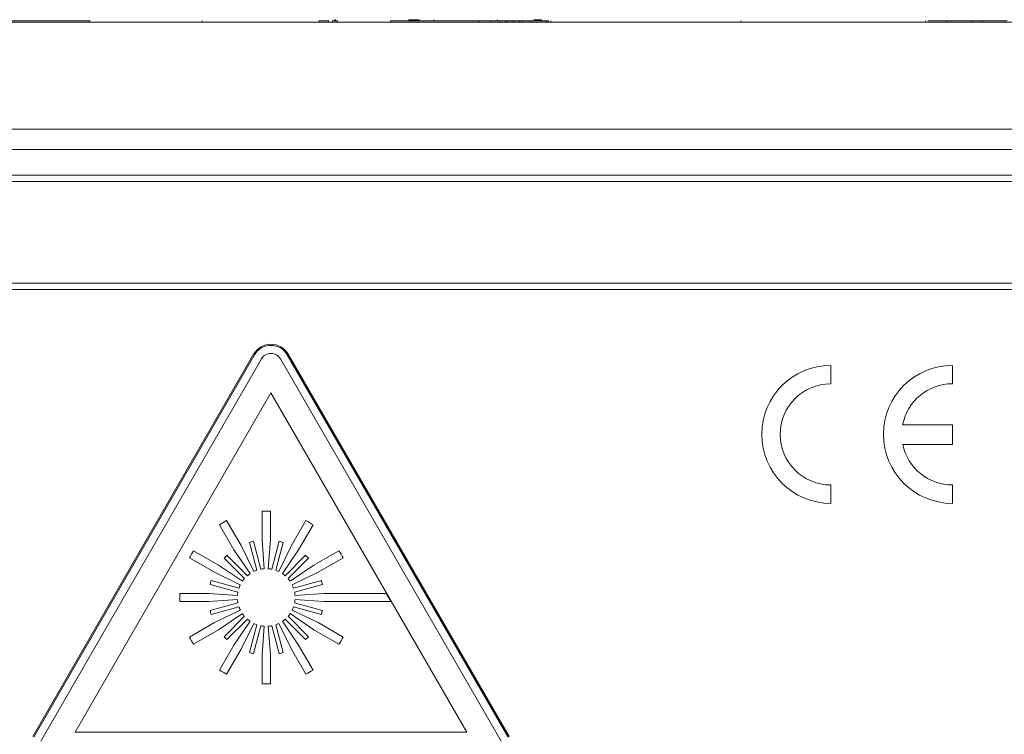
# Paper-space layout 'Sheet1' of a CAD drawing. Header units: millimetres. Extents: x 0 to 432, y 0 to 279.
# Tile 21 of 90: x 188 to 217, y 92 to 114. Entities that reach past the tile are written whole.
import ezdxf

# ---------------------------------------------------------------- set-up
doc = ezdxf.new("R2010")
doc.units = ezdxf.units.MM
doc.header["$LTSCALE"] = 0.5

psp = doc.layouts.new('Sheet1')

# ---------------------------------------------------------------- linework, layer by layer
at = {"color": 7, "linetype": 'Continuous', "lineweight": 15}
for p, q in [((156.973, 113.773), (225.553, 113.773)), ((189.631, 113.811), (184.936, 113.811)), ((187.77, 113.811), (187.77, 113.816)), ((188.189, 113.811), (188.189, 113.816)), ((189.631, 113.811), (189.631, 113.773)), ((192.993, 113.811), (192.993, 113.773)), ((196.493, 113.811), (196.493, 113.773)), ((196.783, 113.811), (196.783, 113.773)), ((196.788, 113.773), (196.788, 113.816)), ((196.896, 113.811), (196.896, 113.773)), ((196.989, 113.849), (196.955, 113.849)), ((197.047, 113.811), (197.047, 113.773)), ((198.627, 113.811), (198.627, 113.773)), ((201.294, 113.811), (198.627, 113.811)), ((199.491, 113.849), (199.169, 113.849)), ((199.491, 113.849), (199.491, 113.811)), ((199.936, 113.849), (199.936, 113.811)), ((201.14, 113.816), (201.14, 113.811)), ((201.294, 113.811), (201.294, 113.773)), ((201.627, 113.811), (201.627, 113.773)), ((201.825, 113.849), (201.825, 113.811)), ((201.891, 113.811), (201.891, 113.773)), ((202.077, 113.811), (202.077, 113.773)), ((202.113, 113.773), (202.113, 113.816)), ((202.115, 113.811), (202.115, 113.773)), ((202.265, 113.811), (202.265, 113.773)), ((202.327, 113.773), (202.327, 113.816)), ((202.492, 113.811), (202.492, 113.773)), ((202.568, 113.811), (202.568, 113.773)), ((202.83, 113.811), (202.83, 113.773)), ((203.142, 113.849), (202.916, 113.849)), ((203.142, 113.849), (203.142, 113.811)), ((203.281, 113.811), (203.281, 113.773)), ((203.288, 113.773), (203.288, 113.816)), ((203.356, 113.811), (203.356, 113.773)), ((203.428, 113.811), (203.428, 113.773)), ((209.112, 113.811), (209.112, 113.773)), ((214.63, 113.811), (214.63, 113.773)), ((214.699, 113.811), (215.268, 113.811)), ((215.268, 113.811), (215.268, 113.773)), ((216.009, 113.811), (215.268, 113.811)), ((216.009, 113.811), (216.009, 113.773)), ((216.335, 113.811), (216.009, 113.811)), ((216.335, 113.811), (216.335, 113.773)), ((217.075, 113.811), (216.335, 113.811)), ((225.553, 110.572), (156.973, 110.572)), ((220.028, 109.963), (172.784, 109.963)), ((220.028, 109.201), (172.784, 109.201)), ((220.028, 109.01), (172.784, 109.01)), ((220.409, 105.962), (172.403, 105.962)), ((220.219, 105.772), (172.594, 105.772)), ((194.533, 103.836), (187.93, 92.4)), ((194.562, 103.819), (187.959, 92.382)), ((194.77, 103.699), (188.167, 92.262)), ((201.938, 92.262), (195.334, 103.699)), ((202.145, 92.382), (195.542, 103.819)), ((202.175, 92.4), (195.572, 103.836)), ((211.8, 102.953), (211.8, 103.505)), ((215.437, 102.953), (215.437, 103.505)), ((195.052, 102.679), (189.192, 92.528)), ((200.913, 92.528), (195.052, 102.679)), ((215.437, 101.724), (213.95, 101.724)), ((215.437, 101.137), (215.437, 101.724)), ((213.954, 101.137), (215.437, 101.137)), ((211.8, 99.374), (211.8, 99.926)), ((215.437, 99.374), (215.437, 99.926)), ((194.789, 99.142), (194.789, 98.279)), ((195.036, 98.279), (195.036, 99.142)), ((193.515, 98.735), (193.946, 97.987)), ((194.159, 98.11), (193.728, 98.858)), ((196.097, 98.858), (195.666, 98.11)), ((195.879, 97.987), (196.311, 98.735)), ((194.536, 97.335), (194.159, 98.11)), ((194.407, 98.207), (194.631, 97.374)), ((194.75, 97.406), (194.526, 98.239)), ((194.789, 98.279), (194.851, 97.419)), ((194.974, 97.419), (195.036, 98.279)), ((195.299, 98.239), (195.076, 97.406)), ((195.195, 97.374), (195.418, 98.207)), ((195.666, 98.11), (195.289, 97.335)), ((193.485, 97.526), (192.737, 97.957)), ((194.348, 97.211), (193.738, 97.821)), ((193.946, 97.987), (194.429, 97.273)), ((195.396, 97.273), (195.879, 97.987)), ((196.087, 97.821), (195.477, 97.211)), ((197.088, 97.957), (196.34, 97.526)), ((192.614, 97.744), (193.362, 97.312)), ((194.199, 97.042), (193.485, 97.526)), ((193.651, 97.734), (194.261, 97.124)), ((195.564, 97.124), (196.174, 97.734)), ((196.34, 97.526), (195.626, 97.042)), ((196.463, 97.312), (197.211, 97.744)), ((193.362, 97.312), (194.137, 96.936)), ((195.688, 96.936), (196.463, 97.312)), ((193.233, 96.946), (194.066, 96.722)), ((194.098, 96.841), (193.264, 97.065)), ((196.561, 97.065), (195.727, 96.841)), ((195.759, 96.722), (196.593, 96.946)), ((193.193, 96.682), (192.33, 96.682)), ((194.053, 96.621), (193.193, 96.682)), ((196.632, 96.682), (195.772, 96.621)), ((198.504, 96.682), (196.632, 96.682)), ((198.646, 96.436), (198.504, 96.682)), ((192.33, 96.436), (193.193, 96.436)), ((193.193, 96.436), (194.053, 96.498)), ((194.066, 96.396), (193.233, 96.173)), ((196.593, 96.173), (195.759, 96.396)), ((195.772, 96.498), (196.632, 96.436)), ((196.632, 96.436), (198.646, 96.436)), ((193.264, 96.054), (194.098, 96.277)), ((194.137, 96.183), (193.362, 95.806)), ((193.485, 95.593), (194.199, 96.076)), ((195.626, 96.076), (196.34, 95.593)), ((196.463, 95.806), (195.688, 96.183)), ((195.727, 96.277), (196.561, 96.054)), ((193.362, 95.806), (192.614, 95.374)), ((194.261, 95.995), (193.651, 95.385)), ((193.738, 95.298), (194.348, 95.908)), ((194.429, 95.845), (193.946, 95.132)), ((194.159, 95.009), (194.536, 95.784)), ((194.631, 95.745), (194.407, 94.911)), ((195.418, 94.911), (195.195, 95.745)), ((195.289, 95.784), (195.666, 95.009)), ((195.879, 95.132), (195.396, 95.845)), ((195.477, 95.908), (196.087, 95.298)), ((196.174, 95.385), (195.564, 95.995)), ((197.211, 95.374), (196.463, 95.806)), ((192.737, 95.161), (193.485, 95.593)), ((194.526, 94.879), (194.75, 95.713)), ((194.851, 95.7), (194.789, 94.84)), ((195.036, 94.84), (194.974, 95.7)), ((195.076, 95.713), (195.299, 94.879)), ((196.34, 95.593), (197.088, 95.161)), ((193.946, 95.132), (193.515, 94.384)), ((193.728, 94.261), (194.159, 95.009)), ((195.666, 95.009), (196.097, 94.261)), ((196.311, 94.384), (195.879, 95.132)), ((194.789, 94.84), (194.789, 93.976)), ((195.036, 93.976), (195.036, 94.84)), ((189.192, 92.528), (200.913, 92.528))]:
    psp.add_line(p, q, dxfattribs=at)
for centre, radius, start, end in [((195.052, 103.536), 0.6, 30, 150), ((195.052, 103.536), 0.566, 30, 150), ((195.052, 103.536), 0.326, 30, 150), ((211.8, 101.44), 2.065, 90, 270), ((215.437, 101.44), 2.065, 90, 270), ((211.8, 101.44), 1.514, 90, 270), ((215.437, 101.44), 1.514, 90, 169.1619), ((215.437, 101.44), 1.514, 191.5245, 270), ((194.913, 96.559), 2.586, 87.2706, 92.7294), ((194.913, 96.559), 2.586, 117.2706, 122.7294), ((194.913, 96.559), 2.586, 57.2706, 62.7294), ((194.913, 96.559), 1.724, 102.9533, 107.0467), ((194.913, 96.559), 1.724, 72.9533, 77.0467), ((194.913, 96.559), 2.586, 147.2706, 152.7294), ((194.913, 96.559), 1.724, 132.9533, 137.0467), ((194.913, 96.559), 1.724, 42.9533, 47.0467), ((194.913, 96.559), 2.586, 27.2706, 32.7294), ((194.913, 96.559), 0.862, 124.096, 130.904), ((194.913, 96.559), 0.862, 109.096, 115.904), ((194.913, 96.559), 0.862, 94.096, 100.904), ((194.913, 96.559), 0.862, 79.096, 85.904), ((194.913, 96.559), 0.862, 64.096, 70.904), ((194.913, 96.559), 0.862, 49.096, 55.904), ((194.913, 96.559), 1.724, 162.9533, 167.0467), ((194.913, 96.559), 0.862, 154.096, 160.904), ((194.913, 96.559), 0.862, 139.096, 145.904), ((194.913, 96.559), 0.862, 34.096, 40.904), ((194.913, 96.559), 0.862, 19.096, 25.904), ((194.913, 96.559), 1.724, 12.9533, 17.0467), ((194.913, 96.559), 2.586, 177.2706, 182.7294), ((194.913, 96.559), 0.862, 169.096, 175.904), ((194.913, 96.559), 0.862, 4.096, 10.904), ((194.913, 96.559), 0.862, 184.096, 190.904), ((194.913, 96.559), 0.862, 349.096, 355.904), ((194.913, 96.559), 1.724, 192.9533, 197.0467), ((194.913, 96.559), 0.862, 199.096, 205.904), ((194.913, 96.559), 0.862, 214.096, 220.904), ((194.913, 96.559), 0.862, 319.096, 325.904), ((194.913, 96.559), 0.862, 334.096, 340.904), ((194.913, 96.559), 1.724, 342.9533, 347.0467), ((194.913, 96.559), 0.862, 229.096, 235.904), ((194.913, 96.559), 0.862, 244.096, 250.904), ((194.913, 96.559), 0.862, 289.096, 295.904), ((194.913, 96.559), 0.862, 304.096, 310.904), ((194.913, 96.559), 0.862, 259.096, 265.904), ((194.913, 96.559), 0.862, 274.096, 280.904), ((194.913, 96.559), 2.586, 207.2706, 212.7294), ((194.913, 96.559), 1.724, 222.9533, 227.0467), ((194.913, 96.559), 1.724, 312.9533, 317.0467), ((194.913, 96.559), 2.586, 327.2706, 332.7294), ((194.913, 96.559), 1.724, 252.9533, 257.0467), ((194.913, 96.559), 1.724, 282.9533, 287.0467), ((194.913, 96.559), 2.586, 237.2706, 242.7294), ((194.913, 96.559), 2.586, 297.2706, 302.7294), ((194.913, 96.559), 2.586, 267.2706, 272.7294)]:
    psp.add_arc(centre, radius, start, end, dxfattribs=at)
for points, knots in [([(196.483, 113.811), (196.496, 113.811), (196.519, 113.811), (196.573, 113.811), (196.634, 113.811), (196.707, 113.811), (196.756, 113.811), (196.783, 113.811)], [0, 0, 0, 0, 0.223771, 0.386168, 0.537561, 0.739099, 1, 1, 1, 1]), ([(196.896, 113.811), (196.912, 113.811), (196.936, 113.811), (196.967, 113.811), (196.991, 113.811), (197.017, 113.811), (197.035, 113.811), (197.047, 113.811)], [0, 0, 0, 0, 0.3179636, 0.520708, 0.6496456, 0.7574611, 1, 1, 1, 1]), ([(201.316, 113.811), (201.334, 113.811), (201.41, 113.811), (201.508, 113.811), (201.584, 113.811), (201.617, 113.811), (201.623, 113.811), (201.627, 113.811)], [0, 0, 0, 0, 0.13424, 0.559619, 0.694208, 0.835311, 1, 1, 1, 1]), ([(201.627, 113.811), (201.653, 113.811), (201.7, 113.811), (201.792, 113.811), (201.852, 113.811), (201.891, 113.811)], [0, 0, 0, 0, 0.305001, 0.553977, 1, 1, 1, 1]), ([(201.891, 113.811), (201.928, 113.811), (201.996, 113.811), (202.053, 113.811), (202.077, 113.811)], [0, 0, 0, 0, 0.560889, 1, 1, 1, 1]), ([(202.077, 113.811), (202.083, 113.811), (202.093, 113.811), (202.105, 113.811), (202.111, 113.811), (202.113, 113.811), (202.113, 113.811), (202.112, 113.811)], [0, 0, 0, 0, 0.328316, 0.579763, 0.787508, 0.986035, 1, 1, 1, 1]), ([(202.115, 113.811), (202.119, 113.811), (202.127, 113.811), (202.141, 113.811), (202.156, 113.811), (202.157, 113.811), (202.155, 113.811), (202.163, 113.811), (202.173, 113.811), (202.185, 113.811), (202.196, 113.811), (202.213, 113.811), (202.237, 113.811), (202.255, 113.811), (202.265, 113.811)], [0, 0, 0, 0, 0.041619, 0.079086, 0.154541, 0.340001, 0.561281, 0.634395, 0.698741, 0.73167, 0.768128, 0.810921, 0.892208, 1, 1, 1, 1]), ([(202.265, 113.811), (202.281, 113.811), (202.298, 113.811), (202.316, 113.811), (202.321, 113.811), (202.325, 113.811), (202.327, 113.811), (202.326, 113.811), (202.326, 113.811)], [0, 0, 0, 0, 0.648286, 0.746954, 0.826541, 0.891772, 0.948742, 1, 1, 1, 1]), ([(202.304, 113.811), (202.331, 113.811), (202.383, 113.811), (202.458, 113.811), (202.479, 113.811), (202.492, 113.811)], [0, 0, 0, 0, 0.2712322, 0.538238, 1, 1, 1, 1]), ([(202.492, 113.811), (202.505, 113.811), (202.53, 113.811), (202.558, 113.811), (202.564, 113.811), (202.568, 113.811)], [0, 0, 0, 0, 0.2536294, 0.5182527, 1, 1, 1, 1]), ([(202.568, 113.811), (202.624, 113.811), (202.725, 113.811), (202.798, 113.811), (202.83, 113.811)], [0, 0, 0, 0, 0.560147, 1, 1, 1, 1]), ([(202.83, 113.811), (202.852, 113.811), (202.891, 113.811), (202.958, 113.811), (203.019, 113.811), (203.124, 113.811), (203.212, 113.811), (203.281, 113.811)], [0, 0, 0, 0, 0.169232, 0.301289, 0.420434, 0.543232, 1, 1, 1, 1]), ([(203.308, 113.811), (203.315, 113.811), (203.331, 113.811), (203.347, 113.811), (203.356, 113.811)], [0, 0, 0, 0, 0.446627, 1, 1, 1, 1])]:
    psp.add_open_spline(points, degree=3, knots=knots, dxfattribs=at)

doc.saveas('drawing.dxf')
